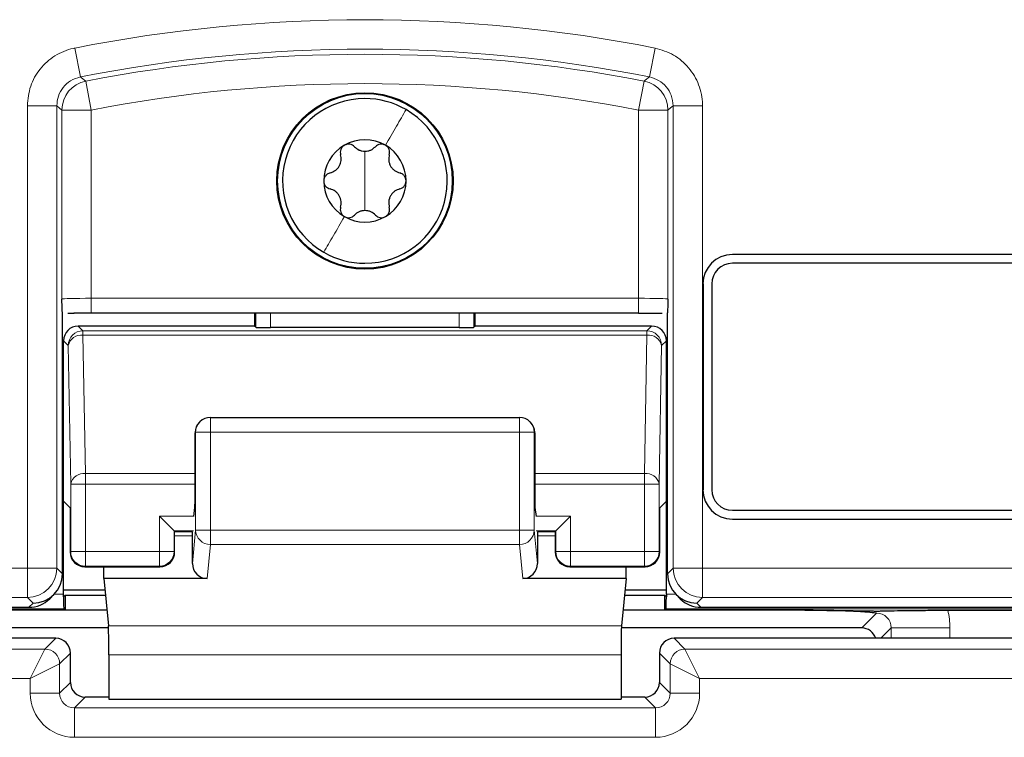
# Paper-space layout 'Blatt3' of a CAD drawing. Header units: millimetres. Extents: x 5 to 418, y 2 to 292.
# Tile 27 of 97: x 109.97 to 115.55, y 194.55 to 198.62. Entities that reach past the tile are written whole.
import ezdxf

# ---------------------------------------------------------------- set-up
doc = ezdxf.new("R2010")
doc.units = ezdxf.units.MM

psp = doc.layouts.new('Blatt3')

# ---------------------------------------------------------------- linework, layer by layer
at = {"color": 7, "linetype": 'Continuous', "lineweight": 18}
for p, q in [((110.2845, 198.4594), (110.3167, 198.2959)), ((113.5745, 198.4594), (113.5423, 198.2959)), ((110.3464, 198.2719), (110.3782, 198.1083)), ((113.5126, 198.2719), (113.4808, 198.1083)), ((110.0157, 195.5116), (110.0157, 198.1324)), ((110.0157, 198.1324), (110.1824, 198.1324)), ((110.1824, 198.1324), (110.1824, 195.5116)), ((113.8433, 198.1324), (113.6766, 198.1324)), ((113.6766, 195.5116), (113.6766, 198.1324)), ((113.8433, 198.1324), (113.8433, 195.5116)), ((110.2115, 197.0368), (110.2115, 198.1083)), ((110.2115, 198.1083), (110.3782, 198.1083)), ((110.3782, 198.1083), (110.3782, 197.0411)), ((113.4808, 198.1083), (113.6474, 198.1083)), ((113.4808, 197.0411), (113.4808, 198.1083)), ((113.6474, 198.1083), (113.6474, 197.0368)), ((111.9295, 197.7063), (111.9295, 197.8744)), ((111.9295, 197.7063), (111.9295, 197.5382)), ((110.3782, 196.9578), (110.3782, 197.0411)), ((110.3782, 197.0411), (113.4808, 197.0411)), ((113.4808, 196.9578), (113.4808, 197.0411)), ((111.3114, 196.8767), (111.3114, 196.9578)), ((111.3947, 196.9578), (111.3947, 196.8752)), ((112.4643, 196.8752), (112.4643, 196.9578)), ((112.5476, 196.9578), (112.5476, 196.8767)), ((110.304, 196.884), (110.331, 196.8569)), ((113.528, 196.8569), (113.555, 196.884)), ((110.331, 196.8569), (110.331, 196.8325)), ((110.331, 196.8569), (113.528, 196.8569)), ((110.331, 196.8325), (110.3447, 196.0474)), ((110.331, 196.8325), (113.528, 196.8325)), ((113.5143, 196.0474), (113.528, 196.8325)), ((113.528, 196.8325), (113.528, 196.8569)), ((110.2477, 196.7736), (110.2206, 196.8006)), ((110.2614, 195.9885), (110.2477, 196.7736)), ((113.6113, 196.7736), (113.5976, 195.9885)), ((113.6383, 196.8006), (113.6113, 196.7736)), ((111.0531, 196.2823), (111.0531, 196.3656)), ((112.8059, 196.2823), (112.8059, 196.3656)), ((110.9697, 196.2823), (110.9668, 196.2793)), ((110.9697, 196.2823), (111.0531, 196.2823)), ((110.9697, 195.7279), (110.9697, 196.2823)), ((112.8059, 196.2823), (111.0531, 196.2823)), ((111.0531, 196.2823), (111.0531, 195.7279)), ((112.8059, 195.7279), (112.8059, 196.2823)), ((112.8059, 196.2823), (112.8893, 196.2823)), ((112.8893, 196.2823), (112.8893, 195.7279)), ((112.8922, 196.2793), (112.8893, 196.2823)), ((110.3447, 196.0474), (110.3447, 195.9885)), ((110.3447, 196.0474), (110.9668, 196.0474)), ((112.8922, 196.0474), (113.5143, 196.0474)), ((113.5143, 195.9885), (113.5143, 196.0474)), ((110.3447, 195.9885), (110.2614, 195.9885)), ((110.2614, 195.6063), (110.2614, 195.9885)), ((110.3447, 195.9885), (110.9668, 195.9885)), ((110.3447, 195.9885), (110.3447, 195.6063)), ((112.8922, 195.9885), (113.5143, 195.9885)), ((113.5143, 195.6063), (113.5143, 195.9885)), ((113.5976, 195.9885), (113.5143, 195.9885)), ((113.5976, 195.9885), (113.5976, 195.6063)), ((110.9598, 195.8063), (110.7643, 195.8063)), ((110.7643, 195.6063), (110.7643, 195.8063)), ((113.0947, 195.8063), (112.8992, 195.8063)), ((113.0947, 195.8063), (113.0947, 195.6063)), ((110.8476, 195.723), (110.8476, 195.6063)), ((110.9581, 195.723), (110.8476, 195.723)), ((110.9514, 195.5373), (110.9697, 195.7279)), ((110.9697, 195.7279), (111.0531, 195.7279)), ((111.0531, 195.6459), (111.0531, 195.7279)), ((111.0531, 195.7279), (112.8059, 195.7279)), ((112.8059, 195.7279), (112.8893, 195.7279)), ((112.8059, 195.6459), (112.8059, 195.7279)), ((112.8893, 195.7279), (112.9076, 195.5373)), ((113.0114, 195.723), (112.9009, 195.723)), ((113.0114, 195.6063), (113.0114, 195.723)), ((110.9514, 195.6953), (110.8508, 195.6953)), ((113.0082, 195.6953), (112.9076, 195.6953)), ((110.2582, 195.6031), (110.2614, 195.6063)), ((110.3447, 195.6063), (110.2614, 195.6063)), ((110.3447, 195.6063), (110.3447, 195.523)), ((110.3447, 195.6063), (110.7643, 195.6063)), ((110.7643, 195.523), (110.7643, 195.6063)), ((110.8476, 195.6063), (110.7643, 195.6063)), ((110.8476, 195.6063), (110.8508, 195.6031)), ((111.0531, 195.6459), (111.0345, 195.4529)), ((112.8059, 195.6459), (111.0531, 195.6459)), ((112.8245, 195.4529), (112.8059, 195.6459)), ((113.0082, 195.6031), (113.0114, 195.6063)), ((113.0947, 195.6063), (113.0114, 195.6063)), ((113.0947, 195.6063), (113.0947, 195.523)), ((113.0947, 195.6063), (113.5143, 195.6063)), ((113.5143, 195.523), (113.5143, 195.6063)), ((113.5976, 195.6063), (113.5143, 195.6063)), ((113.5976, 195.6063), (113.6008, 195.6031)), ((106.8433, 195.5116), (110.0157, 195.5116)), ((110.0157, 195.5116), (110.1824, 195.5116)), ((110.0157, 195.5116), (110.0157, 195.345)), ((110.1824, 195.5116), (110.2144, 195.4796)), ((110.3447, 195.523), (110.3415, 195.5198)), ((110.3447, 195.523), (110.7643, 195.523)), ((110.7674, 195.5198), (110.7643, 195.523)), ((113.0947, 195.523), (113.0915, 195.5198)), ((113.0947, 195.523), (113.5143, 195.523)), ((113.5174, 195.5198), (113.5143, 195.523)), ((113.6446, 195.4796), (113.6766, 195.5116)), ((113.6766, 195.5116), (113.8433, 195.5116)), ((113.8433, 195.5116), (117.0157, 195.5116)), ((113.8433, 195.345), (113.8433, 195.5116)), ((110.0157, 195.345), (106.8433, 195.345)), ((110.0477, 195.313), (110.0157, 195.345)), ((110.1674, 195.3636), (110.2206, 195.3636)), ((113.6383, 195.3636), (113.6916, 195.3636)), ((113.8433, 195.345), (113.8113, 195.313)), ((117.0157, 195.345), (113.8433, 195.345)), ((110.2221, 195.2803), (106.7462, 195.2803)), ((110.0244, 195.2897), (110.0477, 195.313)), ((117.1128, 195.2803), (113.6369, 195.2803)), ((113.8113, 195.313), (113.8346, 195.2897)), ((114.7458, 195.1726), (114.8297, 195.2564)), ((113.3839, 195.1847), (110.4751, 195.1847)), ((114.9129, 195.1732), (114.8538, 195.1141)), ((115.2458, 195.1732), (114.9129, 195.1732)), ((114.9129, 195.1141), (114.9129, 195.1732)), ((115.2458, 195.1732), (115.2458, 195.1141)), ((110.1155, 195.053), (110.1765, 195.1141)), ((113.6824, 195.1141), (113.7435, 195.053)), ((106.8435, 195.053), (110.1155, 195.053)), ((110.0321, 194.8864), (110.1155, 195.053)), ((113.7435, 195.053), (113.8269, 194.8864)), ((113.7435, 195.053), (117.0155, 195.053)), ((110.2599, 195.0308), (110.1988, 194.9697)), ((113.3815, 195.0207), (110.4775, 195.0207)), ((113.6602, 194.9697), (113.5991, 195.0308)), ((110.0321, 194.8864), (110.1988, 194.9697)), ((110.1988, 194.9697), (110.1988, 194.803)), ((113.6602, 194.9697), (113.8269, 194.8864)), ((113.6602, 194.803), (113.6602, 194.9697)), ((110.0321, 194.8864), (106.8435, 194.8864)), ((110.0321, 194.803), (110.0321, 194.8864)), ((117.0155, 194.8864), (113.8269, 194.8864)), ((113.8269, 194.8864), (113.8269, 194.803)), ((110.1988, 194.803), (110.2599, 194.8641)), ((113.5991, 194.8641), (113.6602, 194.803)), ((110.0321, 194.803), (110.1988, 194.803)), ((110.3432, 194.7808), (110.2821, 194.7197)), ((113.5769, 194.7197), (113.5158, 194.7808)), ((113.8269, 194.803), (113.6602, 194.803)), ((110.2821, 194.5531), (110.2821, 194.7197)), ((110.2821, 194.7197), (113.5769, 194.7197)), ((113.5769, 194.5531), (113.5769, 194.7197)), ((113.5769, 194.5531), (110.2821, 194.5531))]:
    psp.add_line(p, q, dxfattribs=at)
at = {"color": 7, "linetype": 'Continuous', "lineweight": 25}
for p, q in [((117.0128, 197.2897), (114.0128, 197.2897)), ((117.0128, 197.2397), (114.0128, 197.2397)), ((113.8462, 197.123), (113.8462, 195.9563)), ((113.8962, 197.123), (113.8962, 195.9563)), ((110.2144, 195.4797), (110.2144, 196.9582)), ((110.2446, 196.9571), (110.2806, 196.9574)), ((113.4808, 196.9578), (110.3782, 196.9578)), ((111.3041, 196.9578), (111.3041, 196.884)), ((112.5549, 196.884), (112.5549, 196.9578)), ((113.6446, 195.4797), (113.6446, 196.9582)), ((111.3041, 196.884), (110.304, 196.884)), ((111.3114, 196.8767), (111.3041, 196.884)), ((112.5549, 196.884), (112.5476, 196.8767)), ((113.555, 196.884), (112.5549, 196.884)), ((112.4643, 196.8752), (111.3947, 196.8752)), ((110.2206, 195.891), (110.2206, 196.8006)), ((113.6383, 195.891), (113.6383, 196.8006)), ((110.9941, 196.3412), (110.9916, 196.3387)), ((111.0531, 196.3656), (112.8059, 196.3656)), ((112.8674, 196.3387), (112.8649, 196.3412)), ((110.9668, 195.9388), (110.9668, 196.2793)), ((112.8922, 196.2793), (112.8922, 195.9388)), ((110.2582, 195.8534), (110.2206, 195.891)), ((110.2206, 195.3636), (110.2206, 195.891)), ((113.6383, 195.891), (113.6008, 195.8534)), ((113.6383, 195.3636), (113.6383, 195.891)), ((110.2582, 195.8534), (110.2582, 195.6031)), ((110.9595, 195.8043), (110.9656, 195.8564)), ((112.8934, 195.8564), (112.8995, 195.8043)), ((113.6008, 195.6031), (113.6008, 195.8534)), ((114.0128, 195.8397), (117.0128, 195.8397)), ((110.7643, 195.8063), (110.8476, 195.723)), ((113.0114, 195.723), (113.0947, 195.8063)), ((114.0128, 195.7897), (117.0128, 195.7897)), ((110.8476, 195.723), (110.8508, 195.7198)), ((110.8508, 195.6031), (110.8508, 195.7198)), ((110.952, 195.7169), (110.8508, 195.7169)), ((113.0082, 195.7169), (112.907, 195.7169)), ((113.0114, 195.723), (113.0082, 195.7198)), ((113.0082, 195.7198), (113.0082, 195.6031)), ((110.9514, 195.5373), (110.9514, 195.6953)), ((112.9076, 195.6953), (112.9076, 195.5373)), ((110.3415, 195.5198), (110.7674, 195.5198)), ((110.4493, 195.4529), (110.4493, 195.5198)), ((113.0915, 195.5198), (113.5174, 195.5198)), ((113.4097, 195.4529), (113.4097, 195.5198)), ((110.2144, 195.4796), (110.2144, 195.4797)), ((110.4493, 195.4529), (110.4751, 195.1847)), ((111.0345, 195.4529), (110.4493, 195.4529)), ((113.4097, 195.4529), (112.8245, 195.4529)), ((113.4097, 195.4529), (113.3839, 195.1847)), ((113.6446, 195.4796), (113.6446, 195.4797)), ((110.2206, 195.3896), (110.4554, 195.3896)), ((113.4036, 195.3896), (113.6383, 195.3896)), ((110.1423, 195.3385), (110.1656, 195.3618)), ((110.2206, 195.3485), (110.2207, 195.3485)), ((110.2294, 195.3572), (110.2207, 195.3485)), ((110.2294, 195.3572), (110.2294, 195.273)), ((110.4585, 195.3572), (110.2294, 195.3572)), ((113.6296, 195.3572), (113.4005, 195.3572)), ((113.6296, 195.273), (113.6296, 195.3572)), ((113.6383, 195.3485), (113.6296, 195.3572)), ((113.6383, 195.3485), (113.6384, 195.3485)), ((113.6934, 195.3618), (113.7167, 195.3385)), ((106.6795, 195.2897), (110.0244, 195.2897)), ((110.2294, 195.273), (109.435, 195.273)), ((110.2294, 195.273), (110.2221, 195.2803)), ((110.4666, 195.273), (110.2294, 195.273)), ((113.6296, 195.273), (113.3924, 195.273)), ((113.6369, 195.2803), (113.6296, 195.273)), ((114.424, 195.273), (113.6296, 195.273)), ((113.8346, 195.2897), (117.1795, 195.2897)), ((115.2337, 195.273), (117.1128, 195.273)), ((110.4758, 195.1726), (109.1132, 195.1726)), ((114.7458, 195.1726), (113.3832, 195.1726)), ((110.1765, 195.1141), (106.7824, 195.1141)), ((117.0766, 195.1141), (113.6824, 195.1141)), ((110.2599, 194.8641), (110.2599, 195.0308)), ((110.4775, 195.0207), (110.4775, 194.7692)), ((113.3815, 195.0207), (113.3815, 194.7692)), ((113.5991, 195.0308), (113.5991, 194.8641)), ((110.4775, 194.7808), (110.3432, 194.7808)), ((110.4775, 194.7692), (113.3815, 194.7692)), ((113.5158, 194.7808), (113.3815, 194.7808))]:
    psp.add_line(p, q, dxfattribs=at)
at = {"color": 7, "linetype": 'Continuous', "lineweight": 18, "flags": 128}
for points in [[(110.3167, 198.2959), (110.3226, 198.2911), (110.3464, 198.2719)], [(113.5126, 198.2719), (113.5185, 198.2767), (113.5423, 198.2959)], [(110.2115, 198.1083), (110.1969, 198.1204), (110.1824, 198.1324)], [(113.6766, 198.1324), (113.6621, 198.1204), (113.6474, 198.1083)]]:
    psp.add_lwpolyline(points, dxfattribs=at)
at = {"color": 7, "linetype": 'Continuous', "lineweight": 25}
for radius in [0.5, 0.4953]:
    psp.add_circle((111.9295, 197.7063), radius, dxfattribs=at)
at = {"color": 7, "linetype": 'Continuous', "lineweight": 18}
for centre, radius, start, end in [((111.9295, 190.123), 8.4971, 78.83718, 101.16282), ((111.9295, 190.123), 8.3305, 78.83718, 101.16282), ((111.9295, 190.123), 8.3013, 79.00614, 100.99386), ((110.3782, 198.1083), 0.1667, 101.01, 179.9839), ((111.9295, 190.123), 8.1346, 79.00614, 100.99386), ((113.4807, 198.1083), 0.1667, 0.0161, 78.99), ((110.331, 196.7736), 0.0834, 90.0204, 179.9796), ((110.3215, 196.7576), 0.0755, 82.7749, 167.7621), ((113.5279, 196.7736), 0.0834, 0.0204, 89.9796), ((113.5375, 196.7576), 0.0755, 12.2379, 97.2251), ((111.053, 196.2823), 0.0833, 135.0015, 180.0196), ((112.806, 196.2823), 0.0833, 359.9804, 44.9985), ((110.3352, 195.9725), 0.0755, 82.7749, 167.7621), ((113.5238, 195.9725), 0.0755, 12.2379, 97.2251), ((111.0527, 195.7289), 0.083, 180.6709, 270.2464), ((112.8063, 195.7289), 0.083, 269.7536, 359.3291), ((110.3447, 195.6063), 0.0834, 180.0204, 269.9796), ((110.7642, 195.6063), 0.0834, 270.0204, 359.9796), ((113.0947, 195.6063), 0.0834, 180.0204, 269.9796), ((113.5142, 195.6063), 0.0834, 270.0204, 359.9796), ((110.0157, 195.5117), 0.1667, 270.0204, 359.9796), ((113.8433, 195.5117), 0.1667, 180.0204, 269.9796), ((110.1154, 194.9697), 0.0834, 0.0204, 89.9796), ((113.7436, 194.9697), 0.0834, 90.0204, 179.9796)]:
    psp.add_arc(centre, radius, start, end, dxfattribs=at)
at = {"color": 7, "linetype": 'Continuous', "lineweight": 25}
for centre, radius, start, end in [((111.9295, 197.7063), 0.4667, 90, 240), ((111.9295, 197.7063), 0.4667, 60, 90), ((111.9295, 197.7063), 0.4667, 270, 60), ((111.9295, 197.7063), 0.2333, 120, 180), ((111.9295, 197.7063), 0.2333, 60, 120), ((111.9295, 197.7063), 0.2333, 0, 60), ((111.9295, 197.7063), 0.2333, 180, 240), ((111.9295, 197.7063), 0.2333, 300, 0), ((111.9295, 197.7063), 0.2333, 240, 300), ((111.9295, 197.7063), 0.4667, 240, 270), ((114.0128, 197.123), 0.1667, 90, 180), ((114.0128, 197.123), 0.1167, 90, 180), ((111.0531, 196.2823), 0.0833, 90, 135), ((112.8059, 196.2823), 0.0833, 45, 90), ((114.0128, 195.9563), 0.1667, 180, 270), ((114.0128, 195.9563), 0.1167, 180, 270), ((110.3416, 195.6032), 0.0834, 180.0204, 269.9796), ((110.7674, 195.6032), 0.0834, 270.0204, 359.9796), ((113.0916, 195.6032), 0.0834, 180.0204, 269.9796), ((113.5174, 195.6032), 0.0834, 270.0204, 359.9796), ((110.1765, 195.0308), 0.0834, 0.0204, 89.9796), ((113.6825, 195.0308), 0.0834, 90.0204, 179.9796)]:
    psp.add_arc(centre, radius, start, end, dxfattribs=at)
at = {"color": 7, "linetype": 'Continuous', "lineweight": 18}
for centre, major_axis, ratio, start_param, end_param in [((110.3782, 197.0368), (0.1667, 0), 0.026183, 1.570796, 3.124139), ((113.4808, 197.0368), (0.1667, 0), 0.026183, 0.017453, 1.570796), ((114.8286, 195.1721), (-0.2954, -0.2954), 0.997265, 2.357564, 2.599116), ((114.8286, 195.1721), (0.0604, 0.0604), 0.975938, 5.499157, 7.067214), ((110.2822, 194.8031), (-0.1768, -0.1768), 0.999695, 5.497939, 7.068431), ((110.2822, 194.8031), (0.059, 0.059), 0.998479, 2.356347, 3.926839), ((113.5768, 194.8031), (0.1768, -0.1768), 0.999695, 5.497939, 7.068431), ((113.5768, 194.8031), (0.059, -0.059), 0.998479, 5.497939, 7.068431)]:
    psp.add_ellipse(centre, major_axis=major_axis, ratio=ratio, start_param=start_param, end_param=end_param, dxfattribs=at)
at = {"color": 7, "linetype": 'Continuous', "lineweight": 25}
for centre, major_axis, ratio, start_param, end_param in [((110.3782, 196.9534), (0.25, 0), 0.017455, 1.570796, 1.979484), ((110.304, 196.8006), (0.0589, -0.0589), 0.999695, 2.356347, 3.926839), ((113.555, 196.8006), (-0.0589, -0.0589), 0.999695, 2.356347, 3.926839), ((111.3947, 196.8767), (0.0833, 0), 0.017455, 3.159046, 4.712389), ((112.4643, 196.8767), (0.0833, 0), 0.017455, 4.712389, 6.265732), ((111.0516, 196.2808), (0.0786, 0.0326), 0.975619, 1.972298, 2.740091), ((112.8074, 196.2808), (0.0786, -0.0326), 0.975619, 0.401502, 1.169294), ((111.0501, 196.2794), (0.0589, 0.0589), 0.999695, 2.338589, 2.356347), ((112.8088, 196.2794), (0.0589, -0.0589), 0.999695, 0.785246, 0.803004), ((110.9653, 195.9388), (0, 0.0833), 0.017455, 3.291109, 4.712389), ((112.8936, 195.9388), (0, 0.0833), 0.017455, 1.570796, 2.992077), ((110.9508, 195.6953), (0, 0.0333), 0.017455, 4.712389, 5.416616), ((112.9082, 195.6953), (0, 0.0333), 0.017455, 0.86657, 1.570796), ((111.0347, 195.5376), (-0.0081, -0.0843), 0.983821, 4.809961, 6.377644), ((112.8243, 195.5376), (-0.0081, 0.0843), 0.983821, 3.047134, 4.614817), ((110.0477, 195.4796), (0.1667, 0), 0.999695, 4.712389, 6.282881), ((113.8113, 195.4796), (0.1667, 0), 0.999695, 3.141897, 4.712389), ((110.0244, 195.4564), (0.1179, 0.1179), 0.999695, 3.926839, 4.712389), ((110.2192, 195.3636), (0, 0.0833), 0.017455, 4.530512, 4.712389), ((110.2221, 195.3636), (0, 0.0833), 0.017455, 1.752673, 3.124139), ((113.6369, 195.3636), (0, 0.0833), 0.017455, 3.159046, 4.530512), ((113.6398, 195.3636), (0, 0.0833), 0.017455, 1.570796, 1.752673), ((113.8345, 195.4564), (0.1179, -0.1179), 0.999695, 4.712389, 5.497939), ((110.4746, 195.0207), (0, 0.1667), 0.017455, 4.712389, 6.103873), ((113.3844, 195.0207), (0, 0.1667), 0.017455, 0.179312, 1.570796), ((114.7456, 195.0891), (-0.0591, -0.0591), 0.997265, 2.659289, 3.925621), ((110.3433, 194.8642), (0.059, 0.059), 0.998479, 2.356347, 3.926839), ((113.5157, 194.8642), (0.059, -0.059), 0.998479, 5.497939, 7.068431)]:
    psp.add_ellipse(centre, major_axis=major_axis, ratio=ratio, start_param=start_param, end_param=end_param, dxfattribs=at)
at = {"color": 7, "linetype": 'Continuous', "lineweight": 18}
for points, knots in [([(110.2845, 198.4594), (110.2816, 198.4588), (110.2422, 198.4506), (110.1688, 198.4203), (110.0842, 198.3446), (110.0268, 198.2448), (110.0194, 198.1699), (110.0157, 198.1324)], [0, 0, 0, 0, 0.019366, 0.264509, 0.509654, 0.754828, 1, 1, 1, 1]), ([(113.8433, 198.1324), (113.8433, 198.1353), (113.8429, 198.1756), (113.8274, 198.2535), (113.7695, 198.351), (113.6827, 198.4268), (113.6106, 198.4485), (113.5745, 198.4594)], [0, 0, 0, 0, 0.019366, 0.264509, 0.509654, 0.754828, 1, 1, 1, 1]), ([(110.1824, 198.1324), (110.1842, 198.1511), (110.1879, 198.1887), (110.2166, 198.2383), (110.2598, 198.2783), (110.2973, 198.2899), (110.3167, 198.2959)], [0, 0, 0, 0, 0.245266, 0.490493, 0.73569, 1, 1, 1, 1]), ([(113.5423, 198.2959), (113.5603, 198.2904), (113.5964, 198.2796), (113.6395, 198.2417), (113.6704, 198.1916), (113.6745, 198.1526), (113.6766, 198.1324)], [0, 0, 0, 0, 0.245266, 0.490493, 0.73569, 1, 1, 1, 1])]:
    psp.add_open_spline(points, degree=3, knots=knots, dxfattribs=at)
for points in [[(112.1628, 198.1105), (112.1453, 198.0801), (112.1102, 198.0193), (112.0675, 197.9454), (112.0462, 197.9084)], [(111.6962, 197.3022), (111.7137, 197.3326), (111.7488, 197.3933), (111.7915, 197.4673), (111.8128, 197.5043)]]:
    psp.add_open_spline(points, degree=3, dxfattribs=at)
at = {"color": 7, "linetype": 'Continuous', "lineweight": 25}
for points, knots in [([(111.8128, 197.9084), (111.8084, 197.9052), (111.7995, 197.8987), (111.7916, 197.8844), (111.7885, 197.8691), (111.7905, 197.8594), (111.7915, 197.8546)], [0, 0, 0, 0, 0.249237, 0.499727, 0.749344, 1, 1, 1, 1]), ([(111.8701, 197.9), (111.8664, 197.9033), (111.8591, 197.9098), (111.8442, 197.9148), (111.8279, 197.9151), (111.8179, 197.9107), (111.8128, 197.9084)], [0, 0, 0, 0, 0.250793, 0.49974, 0.74994, 1, 1, 1, 1]), ([(111.8701, 197.9), (111.8781, 197.8931), (111.8902, 197.8827), (111.9119, 197.8758), (111.9293, 197.8737), (111.9468, 197.8757), (111.9687, 197.8826), (111.9808, 197.8931), (111.9889, 197.9)], [0, 0, 0, 0, 0.249088, 0.37422, 0.498835, 0.623937, 0.749713, 1, 1, 1, 1]), ([(112.0462, 197.9084), (112.0412, 197.9106), (112.0311, 197.9151), (112.0148, 197.9148), (111.9999, 197.9098), (111.9926, 197.9033), (111.9889, 197.9)], [0, 0, 0, 0, 0.249234, 0.499727, 0.749346, 1, 1, 1, 1]), ([(112.0675, 197.8546), (112.0685, 197.8594), (112.0705, 197.8691), (112.0674, 197.8844), (112.0595, 197.8987), (112.0506, 197.9052), (112.0462, 197.9084)], [0, 0, 0, 0, 0.2508512, 0.4998193, 0.7499945, 1, 1, 1, 1]), ([(111.7321, 197.7517), (111.7421, 197.7552), (111.7571, 197.7605), (111.774, 197.7758), (111.7845, 197.7899), (111.7915, 197.806), (111.7964, 197.8284), (111.7934, 197.8442), (111.7915, 197.8546)], [0, 0, 0, 0, 0.249141, 0.374275, 0.498881, 0.623971, 0.749735, 1, 1, 1, 1]), ([(112.0675, 197.8546), (112.0656, 197.8442), (112.0626, 197.8286), (112.0674, 197.8063), (112.0744, 197.7902), (112.0849, 197.776), (112.1018, 197.7605), (112.1169, 197.7552), (112.1269, 197.7517)], [0, 0, 0, 0, 0.249139, 0.374273, 0.498879, 0.623969, 0.749734, 1, 1, 1, 1]), ([(111.7321, 197.7517), (111.7274, 197.7502), (111.7181, 197.7471), (111.7064, 197.7367), (111.6979, 197.7228), (111.6967, 197.7118), (111.6962, 197.7063)], [0, 0, 0, 0, 0.2508535, 0.4998224, 0.7499966, 1, 1, 1, 1]), ([(112.1628, 197.7063), (112.1623, 197.7118), (112.1611, 197.7227), (112.1526, 197.7367), (112.1409, 197.7471), (112.1316, 197.7502), (112.1269, 197.7517)], [0, 0, 0, 0, 0.249234, 0.499727, 0.749346, 1, 1, 1, 1]), ([(111.6962, 197.7063), (111.6967, 197.7009), (111.6978, 197.6899), (111.7063, 197.676), (111.7181, 197.6656), (111.7274, 197.6625), (111.7321, 197.6609)], [0, 0, 0, 0, 0.249234, 0.499727, 0.749346, 1, 1, 1, 1]), ([(112.1269, 197.6609), (112.1316, 197.6625), (112.1409, 197.6656), (112.1526, 197.676), (112.1611, 197.6899), (112.1623, 197.7009), (112.1628, 197.7063)], [0, 0, 0, 0, 0.250853, 0.499822, 0.749997, 1, 1, 1, 1]), ([(111.7915, 197.5581), (111.7934, 197.5685), (111.7964, 197.5841), (111.7915, 197.6064), (111.7846, 197.6225), (111.7741, 197.6366), (111.7572, 197.6522), (111.7421, 197.6574), (111.7321, 197.6609)], [0, 0, 0, 0, 0.2491389, 0.3742728, 0.4988786, 0.6239691, 0.7497342, 1, 1, 1, 1]), ([(112.1269, 197.6609), (112.1169, 197.6574), (112.1019, 197.6522), (112.085, 197.6368), (112.0745, 197.6228), (112.0675, 197.6066), (112.0626, 197.5842), (112.0655, 197.5685), (112.0675, 197.5581)], [0, 0, 0, 0, 0.2491414, 0.3742754, 0.4988808, 0.6239708, 0.7497353, 1, 1, 1, 1]), ([(111.7915, 197.5581), (111.7905, 197.5532), (111.7885, 197.5436), (111.7916, 197.5283), (111.7995, 197.5139), (111.8084, 197.5075), (111.8128, 197.5043)], [0, 0, 0, 0, 0.250851, 0.499819, 0.749995, 1, 1, 1, 1]), ([(112.0462, 197.5043), (112.0506, 197.5075), (112.0595, 197.5139), (112.0674, 197.5282), (112.0705, 197.5436), (112.0685, 197.5532), (112.0675, 197.5581)], [0, 0, 0, 0, 0.2492369, 0.4997272, 0.7493439, 1, 1, 1, 1]), ([(111.8128, 197.5043), (111.8178, 197.502), (111.8279, 197.4975), (111.8442, 197.4979), (111.8591, 197.5029), (111.8664, 197.5094), (111.8701, 197.5126)], [0, 0, 0, 0, 0.249234, 0.499727, 0.749346, 1, 1, 1, 1]), ([(111.9889, 197.5126), (111.9809, 197.5196), (111.9688, 197.53), (111.9471, 197.5369), (111.9296, 197.5389), (111.9122, 197.5369), (111.8903, 197.53), (111.8782, 197.5196), (111.8701, 197.5126)], [0, 0, 0, 0, 0.249088, 0.37422, 0.498835, 0.623937, 0.749713, 1, 1, 1, 1]), ([(111.9889, 197.5126), (111.9926, 197.5094), (111.9999, 197.5029), (112.0148, 197.4979), (112.0311, 197.4975), (112.0411, 197.502), (112.0462, 197.5043)], [0, 0, 0, 0, 0.2507928, 0.4997404, 0.7499403, 1, 1, 1, 1]), ([(110.2144, 196.9582), (110.214, 196.9639), (110.213, 196.9788), (110.2121, 197.0155), (110.2116, 197.0366), (110.2115, 197.0368)], [0, 0, 0, 0, 0.384523, 0.99424, 1, 1, 1, 1]), ([(113.6474, 197.0368), (113.6474, 197.0366), (113.6469, 197.0155), (113.646, 196.9788), (113.645, 196.9639), (113.6446, 196.9582)], [0, 0, 0, 0, 0.00576, 0.615477, 1, 1, 1, 1]), ([(113.4808, 196.9578), (113.5004, 196.9578), (113.5479, 196.9577), (113.5897, 196.9573), (113.6144, 196.9571)], [0, 0, 0, 0, 0.411278, 1, 1, 1, 1]), ([(114.424, 195.273), (114.4659, 195.2729), (114.5496, 195.2728), (114.6552, 195.2717), (114.7245, 195.2705), (114.7717, 195.2696), (114.7977, 195.269), (114.8205, 195.2688), (114.8306, 195.2688), (114.8416, 195.2688), (114.8646, 195.2691), (114.9265, 195.2705), (115.0268, 195.2722), (115.158, 195.2729), (115.2167, 195.273), (115.2337, 195.273)], [0, 0, 0, 0, 0.1285765, 0.2567737, 0.3662028, 0.4233865, 0.4807326, 0.4926999, 0.5020936, 0.5114973, 0.5265389, 0.585134, 0.819275, 0.9475433, 1, 1, 1, 1]), ([(114.8297, 195.2564), (114.8295, 195.2565), (114.8254, 195.2569), (114.8052, 195.259), (114.7572, 195.2635), (114.6695, 195.2687), (114.5482, 195.2723), (114.4654, 195.2728), (114.424, 195.273)], [0, 0, 0, 0, 0.002745, 0.050808, 0.24575, 0.544907, 0.772204, 1, 1, 1, 1])]:
    psp.add_open_spline(points, degree=3, knots=knots, dxfattribs=at)

doc.saveas('drawing.dxf')
